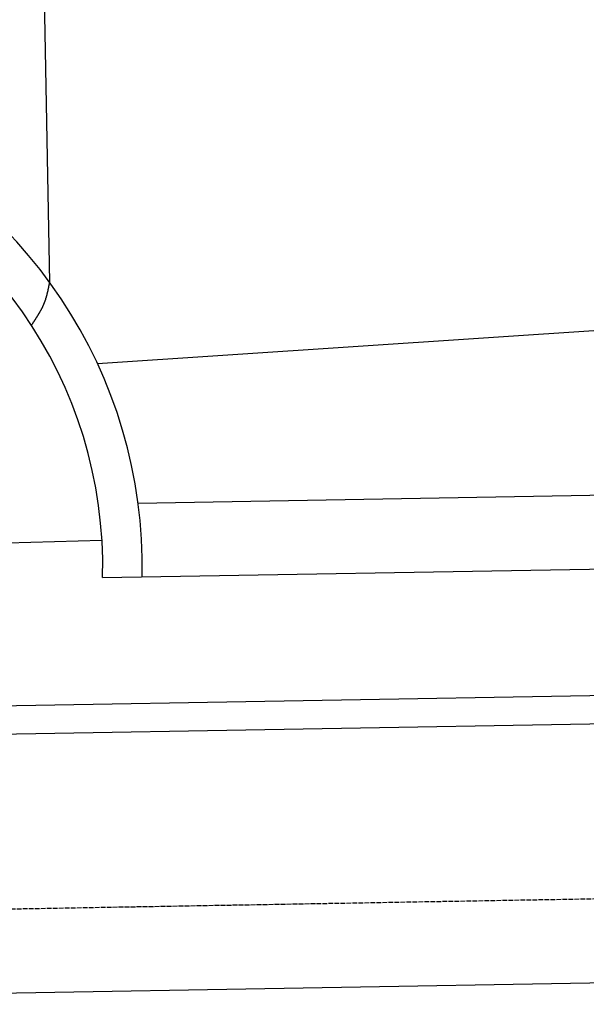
# Model space of a CAD drawing. Extents: x 1073 to 6773, y 5641 to 12616.
# Tile 7 of 69: x 2484 to 3075, y 7998 to 9025. Entities that reach past the tile are written whole.
import ezdxf

# ---------------------------------------------------------------- set-up
doc = ezdxf.new("R2010")
doc.units = 0
doc.linetypes.add('GEN3', pattern=[6.25, 5, -1.25])
doc.layers.get('0').update_dxf_attribs({"linetype": 'CONTINUOUS'})
doc.layers.add('3', color=6, linetype='GEN3')
doc.layers.add('CAR', color=10, linetype='CONTINUOUS')

msp = doc.modelspace()

# ---------------------------------------------------------------- linework, layer by layer
for p, q in [((1732.8, 8297.1), (4392.1, 8343.5)), ((4387.6, 8313.4), (1732.8, 8267.1)), ((4146.4, 8039.2), (1812.8, 7998.4))]:
    msp.add_line(p, q)
at = {"layer": '3'}
msp.add_line((1175.3, 8075.3), (6230.4, 8163.5), dxfattribs=at)
at = {"layer": 'CAR'}
for p, q in [((2503.2, 9413.5), (2515.4, 8751.8)), ((2565.4, 8666.8), (4403.7, 8789.6)), ((2607.7, 8521), (4320.6, 8551.4)), ((2471.5, 8479.6), (2570.2, 8482.4)), ((2570.9, 8443.7), (4360.6, 8473.8))]:
    msp.add_line(p, q, dxfattribs=at)
msp.add_polyline3d([(2515.4, 8751.8, 0), (2515.4, 8751.5, 0), (2515.3, 8751.2, 0), (2515.2, 8750.9, 0), (2515.2, 8750.5, 0), (2515.1, 8750.2, 0), (2515.1, 8749.9, 0), (2515, 8749.6, 0), (2515, 8749.3, 0), (2514.9, 8749, 0), (2514.8, 8748.7, 0), (2514.8, 8748.4, 0), (2514.7, 8748.1, 0), (2514.7, 8747.8, 0), (2514.6, 8747.5, 0), (2514.6, 8747.2, 0), (2514.5, 8746.9, 0), (2514.4, 8746.5, 0), (2514.4, 8746.2, 0), (2514.3, 8745.9, 0), (2514.3, 8745.6, 0), (2514.2, 8745.3, 0), (2514.1, 8745, 0), (2514.1, 8744.7, 0), (2514, 8744.4, 0), (2513.9, 8744.1, 0), (2513.9, 8743.8, 0), (2513.8, 8743.5, 0), (2513.8, 8743.2, 0), (2513.7, 8742.9, 0), (2513.6, 8742.6, 0), (2513.6, 8742.3, 0), (2513.5, 8742, 0), (2513.4, 8741.7, 0), (2513.4, 8741.4, 0), (2513.3, 8741.1, 0), (2513.2, 8740.8, 0), (2513.2, 8740.5, 0), (2513.1, 8740.2, 0), (2513, 8739.9, 0), (2512.9, 8739.6, 0), (2512.9, 8739.3, 0), (2512.8, 8739, 0), (2512.7, 8738.7, 0), (2512.6, 8738.4, 0), (2512.6, 8738.1, 0), (2512.5, 8737.8, 0), (2512.4, 8737.5, 0), (2512.3, 8737.2, 0), (2512.2, 8736.9, 0), (2512.2, 8736.6, 0), (2512.1, 8736.3, 0), (2512, 8736, 0), (2511.9, 8735.7, 0), (2511.8, 8735.4, 0), (2511.7, 8735.1, 0), (2511.6, 8734.8, 0), (2511.5, 8734.5, 0), (2511.4, 8734.2, 0), (2511.3, 8733.9, 0), (2511.3, 8733.6, 0), (2511.2, 8733.3, 0), (2511.1, 8733, 0), (2511, 8732.8, 0), (2510.9, 8732.5, 0), (2510.8, 8732.2, 0), (2510.7, 8731.9, 0), (2510.6, 8731.6, 0), (2510.4, 8731.3, 0), (2510.3, 8731, 0), (2510.2, 8730.7, 0), (2510.1, 8730.4, 0), (2510, 8730.1, 0), (2509.9, 8729.9, 0), (2509.8, 8729.6, 0), (2509.7, 8729.3, 0), (2509.6, 8729, 0), (2509.4, 8728.7, 0), (2509.3, 8728.5, 0), (2509.2, 8728.2, 0), (2509.1, 8727.9, 0), (2508.9, 8727.6, 0), (2508.8, 8727.3, 0), (2508.7, 8727, 0), (2508.6, 8726.8, 0), (2508.4, 8726.5, 0), (2508.3, 8726.2, 0), (2508.2, 8725.9, 0), (2508.1, 8725.6, 0), (2507.9, 8725.4, 0), (2507.8, 8725.1, 0), (2507.7, 8724.8, 0), (2507.5, 8724.5, 0), (2507.4, 8724.3, 0), (2507.2, 8724, 0), (2507.1, 8723.7, 0), (2506.9, 8723.5, 0), (2506.8, 8723.2, 0), (2506.7, 8722.9, 0), (2506.5, 8722.6, 0), (2506.4, 8722.4, 0), (2506.2, 8722.1, 0), (2506.1, 8721.8, 0), (2505.9, 8721.5, 0), (2505.8, 8721.3, 0), (2505.6, 8721, 0), (2505.5, 8720.7, 0), (2505.3, 8720.5, 0), (2505.2, 8720.2, 0), (2505, 8719.9, 0), (2504.9, 8719.7, 0), (2504.7, 8719.4, 0), (2504.6, 8719.1, 0), (2504.4, 8718.9, 0), (2504.2, 8718.6, 0), (2504.1, 8718.3, 0), (2503.9, 8718.1, 0), (2503.8, 8717.8, 0), (2503.6, 8717.5, 0), (2503.4, 8717.3, 0), (2503.3, 8717, 0), (2503.1, 8716.7, 0), (2502.9, 8716.5, 0), (2502.8, 8716.2, 0), (2502.6, 8715.9, 0), (2502.4, 8715.7, 0), (2502.3, 8715.4, 0), (2502.1, 8715.1, 0), (2501.9, 8714.9, 0), (2501.8, 8714.6, 0), (2501.6, 8714.4, 0), (2501.4, 8714.1, 0), (2501.3, 8713.8, 0), (2501.1, 8713.6, 0), (2500.9, 8713.3, 0), (2500.8, 8713, 0), (2500.6, 8712.8, 0), (2500.4, 8712.5, 0), (2500.2, 8712.2, 0), (2500.1, 8712, 0), (2499.9, 8711.7, 0), (2499.7, 8711.5, 0), (2499.6, 8711.2, 0), (2499.4, 8710.9, 0), (2499.2, 8710.7, 0), (2499.1, 8710.4, 0), (2498.9, 8710.2, 0), (2498.7, 8709.9, 0), (2498.5, 8709.6, 0), (2498.3, 8709.4, 0), (2498.2, 8709.1, 0), (2498, 8708.9, 0), (2497.8, 8708.6, 0), (2497.7, 8708.3, 0), (2497.5, 8708.1, 0), (2497.3, 8707.8, 0), (2497.1, 8707.5, 0), (2496.9, 8707.3, 0), (2496.8, 8707, 0), (2496.6, 8706.8, 0)], dxfattribs=at)
for radius, start, end in [(503.5, 358.771, 138.2824), (462.4, 358.5763, 144.3574)]:
    msp.add_arc((2108.6, 8455.2), radius, start, end, dxfattribs=at)

doc.saveas('drawing.dxf')
